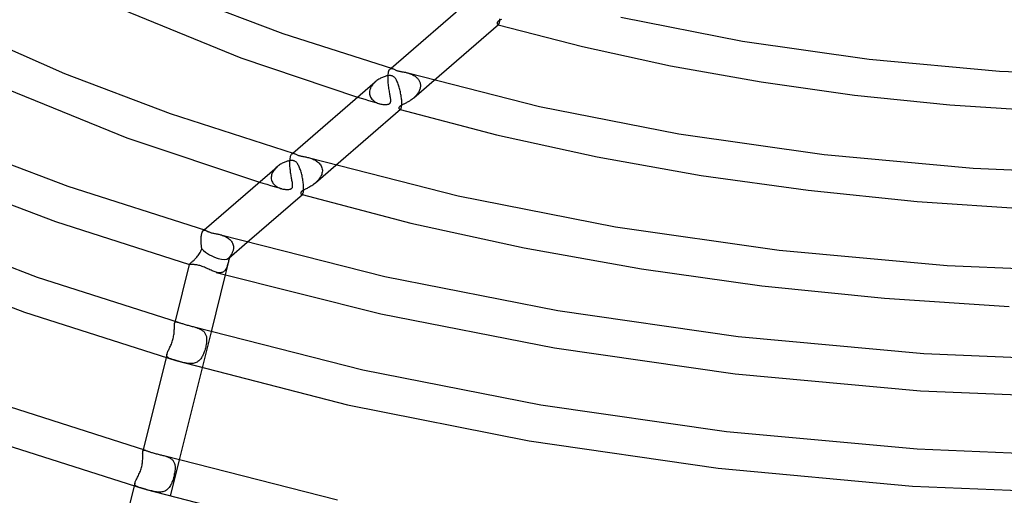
# Model space of a CAD drawing. Header units: millimetres. Extents: x -374 to 374, y -188 to 321.
# Tile 49 of 112: x -124 to -19, y 99 to 149. Entities that reach past the tile are written whole.
import ezdxf

# ---------------------------------------------------------------- set-up
doc = ezdxf.new("R2010")
doc.units = ezdxf.units.MM
doc.layers.add('HIDDEN', color=7, linetype='Continuous')
doc.layers.add('THICK', color=7, linetype='Continuous')

msp = doc.modelspace()

# ---------------------------------------------------------------- linework, layer by layer
at = {"layer": 'HIDDEN'}
for p, q in [((-73.05, 149.12), (-73.06, 149.09)), ((-73.06, 149.09), (-73.06, 149.06)), ((-73.06, 149.06), (-73.06, 149.03)), ((-73.06, 149.03), (-73.06, 149.01)), ((-73.06, 149.01), (-73.05, 148.98)), ((-73.03, 149.16), (-73.05, 149.12)), ((-73.05, 148.98), (-73.05, 148.96)), ((-73.05, 148.96), (-73.03, 148.94)), ((-73, 149.19), (-73.03, 149.16)), ((-73.03, 148.94), (-73.02, 148.92)), ((-73.02, 148.92), (-73.01, 148.91)), ((-73.01, 148.91), (-72.99, 148.9)), ((-72.97, 149.22), (-73, 149.19)), ((-72.99, 148.9), (-72.97, 148.89)), ((-72.93, 149.26), (-72.97, 149.22)), ((-72.97, 148.89), (-72.96, 148.89)), ((-72.97, 148.89), (-72.97, 148.89)), ((-72.97, 148.89), (-72.96, 148.89)), ((-72.96, 148.89), (-72.95, 148.89)), ((-72.96, 148.89), (-72.95, 148.89)), ((-72.95, 148.89), (-72.94, 148.89)), ((-72.95, 148.89), (-72.95, 148.88)), ((-72.95, 148.88), (-72.94, 148.88)), ((-72.94, 148.89), (-72.92, 148.89)), ((-72.94, 148.88), (-72.93, 148.88)), ((-72.88, 149.29), (-72.93, 149.26)), ((-72.92, 148.89), (-72.91, 148.9)), ((-72.91, 148.9), (-72.9, 148.91)), ((-72.82, 149.33), (-72.88, 149.29)), ((-72.76, 149.37), (-72.82, 149.33)), ((-72.68, 149.41), (-72.76, 149.37)), ((-72.59, 149.45), (-72.68, 149.41)), ((-84.73, 143.37), (-84.72, 143.38)), ((-84.73, 143.36), (-84.73, 143.37)), ((-84.73, 143.34), (-84.73, 143.36)), ((-84.73, 143.33), (-84.73, 143.34)), ((-84.73, 143.31), (-84.73, 143.33)), ((-84.73, 143.18), (-84.73, 143.31)), ((-84.72, 143.4), (-84.71, 143.56)), ((-84.72, 143.38), (-84.72, 143.4)), ((-84.71, 143.56), (-84.69, 143.71)), ((-84.69, 143.71), (-84.67, 143.84)), ((-84.67, 143.84), (-84.63, 143.94)), ((-84.63, 143.94), (-84.6, 144.03)), ((-84.6, 144.03), (-84.55, 144.1)), ((-84.55, 144.1), (-84.51, 144.15)), ((-84.51, 144.15), (-84.41, 144.23)), ((-84.51, 144.15), (-84.47, 144.17)), ((-84.47, 144.17), (-84.43, 144.19)), ((-84.43, 144.19), (-84.39, 144.2)), ((-84.39, 144.2), (-84.35, 144.2)), ((-84.35, 144.2), (-84.31, 144.2)), ((-84.31, 144.2), (-84.26, 144.19)), ((-82.63, 143.72), (-82.55, 143.69)), ((-82.55, 143.69), (-82.47, 143.67)), ((-82.47, 143.67), (-82.38, 143.64)), ((-82.38, 143.64), (-82.3, 143.6)), ((-82.3, 143.6), (-82.22, 143.57)), ((-82.22, 143.57), (-82.14, 143.53)), ((-82.14, 143.53), (-82.06, 143.49)), ((-82.06, 143.49), (-81.99, 143.45)), ((-81.99, 143.45), (-81.91, 143.4)), ((-81.91, 143.4), (-81.84, 143.36)), ((-81.84, 143.36), (-81.77, 143.31)), ((-81.77, 143.31), (-81.71, 143.25)), ((-86.5, 142.31), (-86.56, 142.21)), ((-86.44, 142.41), (-86.5, 142.31)), ((-86.36, 142.51), (-86.44, 142.41)), ((-86.28, 142.6), (-86.36, 142.51)), ((-86.19, 142.69), (-86.28, 142.6)), ((-86.1, 142.77), (-86.19, 142.69)), ((-84.73, 143.04), (-84.73, 143.18)), ((-84.72, 142.9), (-84.73, 143.04)), ((-84.71, 142.76), (-84.72, 142.9)), ((-84.7, 142.61), (-84.71, 142.76)), ((-84.69, 142.47), (-84.7, 142.61)), ((-84.67, 142.33), (-84.69, 142.47)), ((-84.65, 142.18), (-84.67, 142.33)), ((-81.98, 141.05), (-79.8, 142.93)), ((-81.71, 143.25), (-81.65, 143.2)), ((-81.65, 143.2), (-81.59, 143.14)), ((-81.59, 143.14), (-81.53, 143.08)), ((-81.53, 143.08), (-81.48, 143.01)), ((-81.48, 143.01), (-81.44, 142.94)), ((-81.44, 142.94), (-81.4, 142.87)), ((-81.4, 142.87), (-81.36, 142.8)), ((-81.36, 142.8), (-81.33, 142.72)), ((-81.33, 142.72), (-81.3, 142.64)), ((-81.3, 142.64), (-81.28, 142.56)), ((-81.28, 142.56), (-81.27, 142.48)), ((-81.27, 142.23), (-81.28, 142.14)), ((-81.27, 142.48), (-81.26, 142.4)), ((-81.26, 142.31), (-81.27, 142.23)), ((-81.26, 142.4), (-81.26, 142.39)), ((-81.26, 142.39), (-81.26, 142.37)), ((-81.26, 142.37), (-81.26, 142.36)), ((-81.26, 142.36), (-81.26, 142.34)), ((-81.26, 142.34), (-81.26, 142.33)), ((-81.26, 142.33), (-81.26, 142.31)), ((-86.72, 141.65), (-86.73, 141.64)), ((-86.73, 141.64), (-86.73, 141.62)), ((-86.73, 141.62), (-86.73, 141.61)), ((-86.73, 141.61), (-86.73, 141.6)), ((-86.73, 141.6), (-86.72, 141.58)), ((-86.71, 141.78), (-86.72, 141.67)), ((-86.72, 141.67), (-86.72, 141.65)), ((-86.72, 141.58), (-86.71, 141.46)), ((-86.69, 141.89), (-86.71, 141.78)), ((-86.71, 141.46), (-86.69, 141.34)), ((-86.66, 141.99), (-86.69, 141.89)), ((-86.69, 141.34), (-86.65, 141.22)), ((-86.62, 142.1), (-86.66, 141.99)), ((-86.65, 141.22), (-86.6, 141.12)), ((-86.56, 142.21), (-86.62, 142.1)), ((-84.63, 142.04), (-84.65, 142.18)), ((-84.61, 141.91), (-84.63, 142.04)), ((-84.59, 141.77), (-84.61, 141.91)), ((-84.57, 141.65), (-84.59, 141.77)), ((-84.55, 141.52), (-84.57, 141.65)), ((-84.53, 141.4), (-84.55, 141.52)), ((-84.51, 141.29), (-84.53, 141.4)), ((-84.49, 141.18), (-84.51, 141.29)), ((-84.47, 141.08), (-84.49, 141.18)), ((-81.83, 141.18), (-81.91, 141.11)), ((-81.77, 141.25), (-81.83, 141.18)), ((-81.7, 141.32), (-81.77, 141.25)), ((-81.64, 141.4), (-81.7, 141.32)), ((-81.58, 141.47), (-81.64, 141.4)), ((-81.53, 141.55), (-81.58, 141.47)), ((-81.48, 141.63), (-81.53, 141.55)), ((-81.43, 141.71), (-81.48, 141.63)), ((-81.39, 141.8), (-81.43, 141.71)), ((-81.35, 141.88), (-81.39, 141.8)), ((-81.32, 141.97), (-81.35, 141.88)), ((-81.3, 142.05), (-81.32, 141.97)), ((-81.28, 142.14), (-81.3, 142.05)), ((-88, 141.13), (-87.6, 141.01)), ((-87.6, 141.01), (-87.21, 140.89)), ((-87.21, 140.89), (-86.82, 140.77)), ((-86.82, 140.77), (-86.42, 140.65)), ((-86.6, 141.12), (-86.53, 141.01)), ((-86.53, 141.01), (-86.46, 140.92)), ((-86.46, 140.92), (-86.37, 140.83)), ((-86.42, 140.65), (-86.03, 140.54)), ((-86.37, 140.83), (-86.28, 140.75)), ((-86.28, 140.75), (-86.18, 140.67)), ((-86.18, 140.67), (-86.07, 140.6)), ((-86.07, 140.6), (-85.96, 140.54)), ((-86.03, 140.54), (-85.64, 140.42)), ((-85.96, 140.54), (-85.84, 140.49)), ((-85.84, 140.49), (-85.72, 140.45)), ((-85.72, 140.45), (-85.61, 140.41)), ((-85.61, 140.41), (-85.5, 140.39)), ((-85.5, 140.39), (-85.39, 140.36)), ((-85.39, 140.36), (-85.29, 140.35)), ((-85.29, 140.35), (-85.19, 140.34)), ((-85.19, 140.34), (-85.09, 140.33)), ((-85.09, 140.33), (-84.99, 140.33)), ((-84.99, 140.33), (-84.9, 140.34)), ((-84.9, 140.34), (-84.82, 140.34)), ((-84.82, 140.34), (-84.75, 140.36)), ((-84.75, 140.36), (-84.69, 140.37)), ((-84.69, 140.37), (-84.64, 140.39)), ((-84.64, 140.39), (-84.6, 140.41)), ((-84.6, 140.41), (-84.57, 140.43)), ((-84.57, 140.43), (-84.54, 140.46)), ((-84.54, 140.46), (-84.51, 140.48)), ((-84.51, 140.48), (-84.49, 140.51)), ((-84.49, 140.51), (-84.47, 140.54)), ((-84.46, 140.98), (-84.47, 141.08)), ((-84.47, 140.54), (-84.46, 140.58)), ((-84.44, 140.9), (-84.46, 140.98)), ((-84.46, 140.58), (-84.45, 140.62)), ((-84.45, 140.62), (-84.44, 140.67)), ((-84.44, 140.81), (-84.44, 140.9)), ((-84.43, 140.74), (-84.44, 140.81)), ((-84.44, 140.67), (-84.43, 140.74)), ((-83.46, 140.14), (-83.49, 140.11)), ((-83.42, 140.17), (-83.46, 140.14)), ((-83.38, 140.2), (-83.42, 140.17)), ((-83.32, 140.23), (-83.38, 140.2)), ((-83.27, 140.26), (-83.32, 140.23)), ((-83.21, 140.3), (-83.27, 140.26)), ((-83.15, 140.33), (-83.21, 140.3)), ((-83.09, 140.36), (-83.15, 140.33)), ((-83.03, 140.39), (-83.09, 140.36)), ((-82.96, 140.42), (-83.03, 140.39)), ((-82.89, 140.46), (-82.96, 140.42)), ((-82.82, 140.49), (-82.89, 140.46)), ((-82.75, 140.53), (-82.82, 140.49)), ((-82.67, 140.57), (-82.75, 140.53)), ((-82.59, 140.62), (-82.67, 140.57)), ((-82.52, 140.66), (-82.59, 140.62)), ((-82.44, 140.71), (-82.52, 140.66)), ((-82.36, 140.76), (-82.44, 140.71)), ((-82.28, 140.81), (-82.36, 140.76)), ((-82.2, 140.87), (-82.28, 140.81)), ((-82.13, 140.93), (-82.2, 140.87)), ((-82.05, 140.99), (-82.13, 140.93)), ((-81.98, 141.05), (-82.05, 140.99)), ((-81.91, 141.11), (-81.98, 141.05)), ((-83.54, 140.04), (-83.56, 140)), ((-83.56, 140), (-83.56, 139.96)), ((-83.56, 139.96), (-83.56, 139.92)), ((-83.56, 139.92), (-83.55, 139.89)), ((-83.55, 139.89), (-83.54, 139.85)), ((-83.52, 140.08), (-83.54, 140.04)), ((-83.54, 139.85), (-83.52, 139.83)), ((-83.49, 140.11), (-83.52, 140.08)), ((-83.52, 139.83), (-83.5, 139.81)), ((-83.5, 139.81), (-83.47, 139.8)), ((-83.47, 139.8), (-83.46, 139.79)), ((-83.47, 139.8), (-83.47, 139.8)), ((-83.47, 139.8), (-83.46, 139.79)), ((-83.46, 139.79), (-83.45, 139.79)), ((-83.46, 139.79), (-83.45, 139.79)), ((-83.45, 139.79), (-83.44, 139.8)), ((-83.45, 139.79), (-83.45, 139.79)), ((-83.45, 139.79), (-83.44, 139.79)), ((-83.44, 139.8), (-83.42, 139.8)), ((-83.44, 139.79), (-83.43, 139.79)), ((-83.42, 139.8), (-83.41, 139.81)), ((-83.41, 139.81), (-83.4, 139.82)), ((-95.15, 134.79), (-95.12, 134.88)), ((-95.12, 134.88), (-95.09, 134.95)), ((-95.09, 134.95), (-95.05, 135.01)), ((-95.05, 135.01), (-95.01, 135.05)), ((-95.01, 135.05), (-94.91, 135.14)), ((-95.01, 135.05), (-94.97, 135.08)), ((-94.97, 135.08), (-94.93, 135.1)), ((-94.93, 135.1), (-94.89, 135.11)), ((-94.89, 135.11), (-94.85, 135.11)), ((-94.85, 135.11), (-94.81, 135.1)), ((-94.81, 135.1), (-94.76, 135.09)), ((-95.23, 134.29), (-95.22, 134.3)), ((-95.23, 134.28), (-95.23, 134.29)), ((-95.23, 134.26), (-95.23, 134.28)), ((-95.23, 134.25), (-95.23, 134.26)), ((-95.23, 134.23), (-95.23, 134.25)), ((-95.23, 134.22), (-95.23, 134.23)), ((-95.23, 134.09), (-95.23, 134.22)), ((-95.23, 133.96), (-95.23, 134.09)), ((-95.22, 133.83), (-95.23, 133.96)), ((-95.22, 134.3), (-95.21, 134.45)), ((-95.22, 133.7), (-95.22, 133.83)), ((-95.21, 134.45), (-95.2, 134.57)), ((-95.2, 134.57), (-95.18, 134.69)), ((-95.18, 134.69), (-95.15, 134.79)), ((-93.13, 134.62), (-93.02, 134.59)), ((-93.02, 134.59), (-92.91, 134.55)), ((-92.91, 134.55), (-92.8, 134.51)), ((-92.8, 134.51), (-92.69, 134.46)), ((-92.69, 134.46), (-92.58, 134.41)), ((-92.58, 134.41), (-92.47, 134.35)), ((-92.48, 131.95), (-90.31, 133.83)), ((-92.47, 134.35), (-92.37, 134.28)), ((-92.37, 134.28), (-92.27, 134.21)), ((-92.27, 134.21), (-92.18, 134.13)), ((-92.18, 134.13), (-92.1, 134.05)), ((-92.1, 134.05), (-92.02, 133.96)), ((-92.02, 133.96), (-91.95, 133.87)), ((-91.95, 133.87), (-91.89, 133.76)), ((-97.19, 132.8), (-97.21, 132.68)), ((-97.16, 132.91), (-97.19, 132.8)), ((-97.11, 133.01), (-97.16, 132.91)), ((-97.06, 133.12), (-97.11, 133.01)), ((-97, 133.22), (-97.06, 133.12)), ((-96.93, 133.32), (-97, 133.22)), ((-96.86, 133.42), (-96.93, 133.32)), ((-96.78, 133.51), (-96.86, 133.42)), ((-96.69, 133.59), (-96.78, 133.51)), ((-96.6, 133.68), (-96.69, 133.59)), ((-95.21, 133.56), (-95.22, 133.7)), ((-95.19, 133.43), (-95.21, 133.56)), ((-95.18, 133.3), (-95.19, 133.43)), ((-95.16, 133.16), (-95.18, 133.3)), ((-95.15, 133.03), (-95.16, 133.16)), ((-95.13, 132.91), (-95.15, 133.03)), ((-95.11, 132.78), (-95.13, 132.91)), ((-95.09, 132.66), (-95.11, 132.78)), ((-91.89, 133.76), (-91.84, 133.66)), ((-91.83, 132.85), (-91.88, 132.72)), ((-91.84, 133.66), (-91.8, 133.54)), ((-91.8, 132.97), (-91.83, 132.85)), ((-91.8, 133.54), (-91.78, 133.43)), ((-91.77, 133.09), (-91.8, 132.97)), ((-91.78, 133.43), (-91.76, 133.31)), ((-91.76, 133.22), (-91.77, 133.09)), ((-91.76, 133.31), (-91.76, 133.29)), ((-91.76, 133.29), (-91.76, 133.28)), ((-91.76, 133.28), (-91.76, 133.26)), ((-91.76, 133.26), (-91.76, 133.25)), ((-91.76, 133.25), (-91.76, 133.23)), ((-91.76, 133.23), (-91.76, 133.22)), ((-98.5, 132.03), (-98.11, 131.91)), ((-98.11, 131.91), (-97.71, 131.8)), ((-97.71, 131.8), (-97.32, 131.68)), ((-97.22, 132.57), (-97.23, 132.56)), ((-97.23, 132.56), (-97.23, 132.54)), ((-97.23, 132.54), (-97.23, 132.53)), ((-97.23, 132.53), (-97.23, 132.52)), ((-97.23, 132.52), (-97.23, 132.5)), ((-97.23, 132.5), (-97.23, 132.49)), ((-97.23, 132.49), (-97.22, 132.37)), ((-97.21, 132.68), (-97.22, 132.57)), ((-97.22, 132.37), (-97.19, 132.25)), ((-97.19, 132.25), (-97.15, 132.14)), ((-97.15, 132.14), (-97.1, 132.03)), ((-97.1, 132.03), (-97.04, 131.93)), ((-97.04, 131.93), (-96.97, 131.83)), ((-96.97, 131.83), (-96.88, 131.74)), ((-96.88, 131.74), (-96.79, 131.66)), ((-95.07, 132.54), (-95.09, 132.66)), ((-95.05, 132.42), (-95.07, 132.54)), ((-95.03, 132.31), (-95.05, 132.42)), ((-95.01, 132.2), (-95.03, 132.31)), ((-94.99, 132.1), (-95.01, 132.2)), ((-94.97, 132), (-94.99, 132.1)), ((-94.96, 131.91), (-94.97, 132)), ((-94.95, 131.82), (-94.96, 131.91)), ((-94.94, 131.75), (-94.95, 131.82)), ((-94.94, 131.68), (-94.94, 131.75)), ((-92.79, 131.71), (-92.9, 131.64)), ((-92.69, 131.79), (-92.79, 131.71)), ((-92.58, 131.87), (-92.69, 131.79)), ((-92.48, 131.95), (-92.58, 131.87)), ((-92.37, 132.05), (-92.48, 131.95)), ((-92.27, 132.15), (-92.37, 132.05)), ((-92.18, 132.26), (-92.27, 132.15)), ((-92.09, 132.37), (-92.18, 132.26)), ((-92.01, 132.48), (-92.09, 132.37)), ((-91.94, 132.6), (-92.01, 132.48)), ((-91.88, 132.72), (-91.94, 132.6)), ((-97.32, 131.68), (-96.93, 131.56)), ((-96.93, 131.56), (-96.53, 131.44)), ((-96.79, 131.66), (-96.69, 131.58)), ((-96.69, 131.58), (-96.58, 131.52)), ((-96.58, 131.52), (-96.47, 131.45)), ((-96.53, 131.44), (-96.14, 131.33)), ((-96.47, 131.45), (-96.35, 131.4)), ((-96.35, 131.4), (-96.23, 131.36)), ((-96.23, 131.36), (-96.11, 131.32)), ((-96.11, 131.32), (-96, 131.29)), ((-96, 131.29), (-95.9, 131.27)), ((-95.9, 131.27), (-95.79, 131.26)), ((-95.79, 131.26), (-95.69, 131.24)), ((-95.69, 131.24), (-95.59, 131.24)), ((-95.59, 131.24), (-95.5, 131.24)), ((-95.5, 131.24), (-95.41, 131.24)), ((-95.41, 131.24), (-95.33, 131.25)), ((-95.33, 131.25), (-95.25, 131.26)), ((-95.25, 131.26), (-95.18, 131.28)), ((-95.18, 131.28), (-95.13, 131.31)), ((-95.13, 131.31), (-95.08, 131.33)), ((-95.08, 131.33), (-95.04, 131.36)), ((-95.04, 131.36), (-95.01, 131.39)), ((-95.01, 131.39), (-94.98, 131.43)), ((-94.98, 131.43), (-94.96, 131.47)), ((-94.96, 131.47), (-94.95, 131.51)), ((-94.95, 131.51), (-94.94, 131.56)), ((-94.94, 131.61), (-94.94, 131.68)), ((-94.94, 131.56), (-94.94, 131.61)), ((-94.05, 130.92), (-94.06, 130.89)), ((-94.06, 130.89), (-94.06, 130.86)), ((-94.06, 130.86), (-94.06, 130.83)), ((-94.06, 130.83), (-94.06, 130.8)), ((-94.06, 130.8), (-94.05, 130.77)), ((-94.04, 130.95), (-94.05, 130.92)), ((-94.05, 130.77), (-94.03, 130.75)), ((-94.02, 130.98), (-94.04, 130.95)), ((-94.03, 130.75), (-94.01, 130.73)), ((-94, 131.01), (-94.02, 130.98)), ((-94.01, 130.73), (-93.99, 130.71)), ((-93.97, 131.03), (-94, 131.01)), ((-93.99, 130.71), (-93.97, 130.7)), ((-93.94, 131.06), (-93.97, 131.03)), ((-93.97, 130.7), (-93.96, 130.7)), ((-93.97, 130.7), (-93.97, 130.7)), ((-93.97, 130.7), (-93.96, 130.7)), ((-93.96, 130.7), (-93.95, 130.7)), ((-93.96, 130.7), (-93.95, 130.7)), ((-93.95, 130.7), (-93.94, 130.7)), ((-93.95, 130.7), (-93.95, 130.7)), ((-93.95, 130.7), (-93.94, 130.69)), ((-93.91, 131.09), (-93.94, 131.06)), ((-93.94, 130.7), (-93.92, 130.71)), ((-93.94, 130.69), (-93.93, 130.69)), ((-93.92, 130.71), (-93.91, 130.71)), ((-93.86, 131.12), (-93.91, 131.09)), ((-93.91, 130.71), (-93.9, 130.72)), ((-93.81, 131.15), (-93.86, 131.12)), ((-93.74, 131.19), (-93.81, 131.15)), ((-93.67, 131.22), (-93.74, 131.19)), ((-93.59, 131.27), (-93.67, 131.22)), ((-93.5, 131.31), (-93.59, 131.27)), ((-93.4, 131.36), (-93.5, 131.31)), ((-93.31, 131.41), (-93.4, 131.36)), ((-93.21, 131.46), (-93.31, 131.41)), ((-93.11, 131.52), (-93.21, 131.46)), ((-93, 131.58), (-93.11, 131.52)), ((-92.9, 131.64), (-93, 131.58)), ((-104.69, 126.41), (-104.67, 126.5)), ((-104.67, 126.5), (-104.65, 126.58)), ((-104.65, 126.58), (-104.62, 126.65)), ((-104.62, 126.65), (-104.6, 126.71)), ((-104.6, 126.71), (-104.56, 126.76)), ((-104.56, 126.76), (-104.53, 126.8)), ((-104.53, 126.8), (-104.5, 126.84)), ((-104.51, 126.82), (-104.41, 126.91)), ((-104.5, 126.84), (-104.46, 126.86)), ((-104.46, 126.86), (-104.42, 126.87)), ((-104.42, 126.87), (-104.39, 126.88)), ((-104.39, 126.88), (-104.35, 126.88)), ((-104.35, 126.88), (-104.3, 126.88)), ((-104.3, 126.88), (-104.26, 126.87)), ((-104.73, 126.08), (-104.72, 126.2)), ((-104.73, 126.06), (-104.73, 126.08)), ((-104.73, 126.05), (-104.73, 126.06)), ((-104.73, 126.03), (-104.73, 126.05)), ((-104.73, 126.02), (-104.73, 126.03)), ((-104.73, 126), (-104.73, 126.02)), ((-104.73, 125.99), (-104.73, 126)), ((-104.73, 125.92), (-104.73, 125.99)), ((-104.73, 125.84), (-104.73, 125.92)), ((-104.73, 125.76), (-104.73, 125.84)), ((-104.73, 125.69), (-104.73, 125.76)), ((-104.72, 125.6), (-104.73, 125.69)), ((-104.72, 126.2), (-104.7, 126.31)), ((-104.72, 125.52), (-104.72, 125.6)), ((-104.71, 125.44), (-104.72, 125.52)), ((-104.71, 125.36), (-104.71, 125.44)), ((-104.7, 126.31), (-104.69, 126.41)), ((-102.64, 126.4), (-102.54, 126.37)), ((-102.54, 126.37), (-102.43, 126.33)), ((-102.43, 126.33), (-102.33, 126.29)), ((-102.33, 126.29), (-102.23, 126.25)), ((-102.23, 126.25), (-102.12, 126.2)), ((-102.12, 126.2), (-102.03, 126.15)), ((-102.03, 126.15), (-101.93, 126.09)), ((-101.93, 126.09), (-101.84, 126.03)), ((-101.84, 126.03), (-101.75, 125.97)), ((-101.78, 123.9), (-99.81, 125.6)), ((-101.75, 125.97), (-101.67, 125.9)), ((-101.67, 125.9), (-101.6, 125.83)), ((-101.6, 125.83), (-101.53, 125.75)), ((-101.53, 125.75), (-101.47, 125.66)), ((-101.47, 125.66), (-101.41, 125.57)), ((-101.41, 125.57), (-101.36, 125.48)), ((-101.36, 125.48), (-101.33, 125.39)), ((-101.33, 125.39), (-101.3, 125.29)), ((-104.96, 124.29), (-104.89, 124.39)), ((-104.89, 124.39), (-104.82, 124.5)), ((-104.82, 124.5), (-104.76, 124.62)), ((-104.76, 124.62), (-104.71, 124.74)), ((-104.7, 125.28), (-104.71, 125.36)), ((-104.71, 124.74), (-104.66, 124.87)), ((-104.69, 125.2), (-104.7, 125.28)), ((-104.69, 125.11), (-104.69, 125.2)), ((-104.68, 125.03), (-104.69, 125.11)), ((-104.67, 124.95), (-104.68, 125.03)), ((-104.66, 124.87), (-104.67, 124.95)), ((-101.46, 124.34), (-101.5, 124.27)), ((-101.42, 124.41), (-101.46, 124.34)), ((-101.39, 124.48), (-101.42, 124.41)), ((-101.36, 124.55), (-101.39, 124.48)), ((-101.33, 124.62), (-101.36, 124.55)), ((-101.31, 124.7), (-101.33, 124.62)), ((-101.29, 124.77), (-101.31, 124.7)), ((-101.3, 125.29), (-101.28, 125.18)), ((-101.28, 124.84), (-101.29, 124.77)), ((-101.28, 125.18), (-101.27, 125.08)), ((-101.27, 124.92), (-101.28, 124.84)), ((-101.27, 125.08), (-101.26, 125.06)), ((-101.26, 124.99), (-101.27, 124.92)), ((-101.26, 125.06), (-101.26, 125.05)), ((-101.26, 125.05), (-101.26, 125.03)), ((-101.26, 125.03), (-101.26, 125.02)), ((-101.26, 125.02), (-101.26, 125)), ((-101.26, 125), (-101.26, 124.99)), ((-105.99, 123.24), (-105.97, 123.26)), ((-105.97, 123.26), (-105.95, 123.29)), ((-105.95, 123.29), (-105.91, 123.32)), ((-105.91, 123.32), (-105.87, 123.36)), ((-105.87, 123.36), (-105.82, 123.4)), ((-105.82, 123.4), (-105.77, 123.45)), ((-105.77, 123.45), (-105.7, 123.5)), ((-105.7, 123.5), (-105.64, 123.56)), ((-105.64, 123.56), (-105.57, 123.62)), ((-105.57, 123.62), (-105.49, 123.69)), ((-105.49, 123.69), (-105.42, 123.76)), ((-105.42, 123.76), (-105.34, 123.84)), ((-105.34, 123.84), (-105.26, 123.92)), ((-105.26, 123.92), (-105.18, 124.01)), ((-105.18, 124.01), (-105.11, 124.1)), ((-105.11, 124.1), (-105.03, 124.19)), ((-105.03, 124.19), (-104.96, 124.29)), ((-101.83, 123.4), (-102.16, 122.1)), ((-101.86, 123.28), (-101.89, 123.17)), ((-101.83, 123.4), (-101.86, 123.28)), ((-101.81, 123.5), (-101.83, 123.4)), ((-101.79, 123.6), (-101.81, 123.5)), ((-101.76, 123.7), (-101.79, 123.6)), ((-101.74, 123.8), (-101.76, 123.7)), ((-101.71, 123.91), (-101.74, 123.8)), ((-101.69, 124.01), (-101.71, 123.91)), ((-101.64, 124.08), (-101.69, 124.01)), ((-101.59, 124.14), (-101.64, 124.08)), ((-101.54, 124.21), (-101.59, 124.14)), ((-101.5, 124.27), (-101.54, 124.21)), ((-106, 123.22), (-105.99, 123.24)), ((-106, 123.21), (-106, 123.22)), ((-106, 123.22), (-106, 123.22)), ((-105.99, 123.21), (-106, 123.21)), ((-106, 123.21), (-106, 123.21)), ((-105.99, 123.2), (-105.99, 123.21)), ((-105.98, 123.2), (-105.99, 123.2)), ((-103.01, 122.35), (-103.12, 122.38)), ((-102.91, 122.33), (-103.01, 122.35)), ((-102.81, 122.32), (-102.91, 122.33)), ((-102.72, 122.31), (-102.81, 122.32)), ((-102.63, 122.32), (-102.72, 122.31)), ((-102.54, 122.34), (-102.63, 122.32)), ((-102.46, 122.36), (-102.54, 122.34)), ((-102.39, 122.39), (-102.46, 122.36)), ((-102.32, 122.44), (-102.39, 122.39)), ((-102.25, 122.49), (-102.32, 122.44)), ((-102.19, 122.55), (-102.25, 122.49)), ((-102.14, 122.62), (-102.19, 122.55)), ((-102.09, 122.7), (-102.14, 122.62)), ((-102.04, 122.78), (-102.09, 122.7)), ((-102, 122.87), (-102.04, 122.78)), ((-101.96, 122.97), (-102, 122.87)), ((-101.93, 123.07), (-101.96, 122.97)), ((-101.89, 123.17), (-101.93, 123.07)), ((-107.52, 117.13), (-107.57, 116.93)), ((-107.56, 116.93), (-107.55, 116.96)), ((-107.55, 116.96), (-107.54, 117)), ((-107.54, 117), (-107.52, 117.02)), ((-107.52, 117.02), (-107.5, 117.04)), ((-107.5, 117.04), (-107.47, 117.06)), ((-107.47, 117.06), (-107.44, 117.06)), ((-107.44, 117.06), (-107.41, 117.07)), ((-107.41, 117.07), (-107.37, 117.07)), ((-107.37, 117.07), (-107.33, 117.06)), ((-107.33, 117.06), (-107.28, 117.05)), ((-107.28, 117.05), (-107.23, 117.04)), ((-107.23, 117.04), (-107.18, 117.03)), ((-107.63, 115.79), (-107.62, 115.9)), ((-107.62, 115.9), (-107.61, 116.01)), ((-107.61, 116.01), (-107.6, 116.12)), ((-107.6, 116.23), (-107.59, 116.32)), ((-107.6, 116.12), (-107.6, 116.23)), ((-107.59, 116.77), (-107.58, 116.83)), ((-107.59, 116.71), (-107.59, 116.77)), ((-107.59, 116.64), (-107.59, 116.71)), ((-107.59, 116.56), (-107.59, 116.64)), ((-107.59, 116.48), (-107.59, 116.56)), ((-107.59, 116.4), (-107.59, 116.48)), ((-107.59, 116.32), (-107.59, 116.4)), ((-107.58, 116.83), (-107.57, 116.88)), ((-107.57, 116.88), (-107.56, 116.93)), ((-105.47, 116.53), (-105.37, 116.51)), ((-105.37, 116.51), (-105.28, 116.48)), ((-105.28, 116.48), (-105.19, 116.45)), ((-105.19, 116.45), (-105.09, 116.41)), ((-105.09, 116.41), (-105, 116.38)), ((-105, 116.38), (-104.92, 116.34)), ((-104.92, 116.34), (-104.83, 116.3)), ((-104.83, 116.3), (-104.75, 116.26)), ((-104.75, 116.26), (-104.68, 116.21)), ((-104.68, 116.21), (-104.61, 116.16)), ((-103.67, 116.02), (-104.63, 112.14)), ((-104.61, 116.16), (-104.54, 116.11)), ((-104.54, 116.11), (-104.48, 116.06)), ((-104.48, 116.06), (-104.42, 116)), ((-104.42, 116), (-104.37, 115.94)), ((-104.37, 115.94), (-104.32, 115.87)), ((-107.87, 114.82), (-107.83, 114.93)), ((-107.83, 114.93), (-107.79, 115.06)), ((-107.79, 115.06), (-107.75, 115.18)), ((-107.75, 115.18), (-107.72, 115.3)), ((-107.72, 115.3), (-107.69, 115.43)), ((-107.69, 115.43), (-107.67, 115.55)), ((-107.67, 115.55), (-107.65, 115.67)), ((-107.65, 115.67), (-107.63, 115.79)), ((-104.32, 115.87), (-104.28, 115.8)), ((-104.28, 115.8), (-104.25, 115.73)), ((-104.25, 115.73), (-104.22, 115.65)), ((-104.22, 115.65), (-104.19, 115.57)), ((-104.19, 115.57), (-104.17, 115.49)), ((-104.17, 115.49), (-104.16, 115.41)), ((-104.16, 114.88), (-104.17, 114.76)), ((-104.16, 115.41), (-104.15, 115.32)), ((-104.15, 115), (-104.16, 114.88)), ((-104.15, 115.32), (-104.14, 115.23)), ((-104.14, 115.12), (-104.15, 115)), ((-104.14, 115.23), (-104.14, 115.12)), ((-108.34, 113.75), (-108.31, 113.83)), ((-108.31, 113.83), (-108.28, 113.9)), ((-108.28, 113.9), (-108.24, 113.99)), ((-108.24, 113.99), (-108.2, 114.08)), ((-108.2, 114.08), (-108.15, 114.17)), ((-108.15, 114.17), (-108.11, 114.27)), ((-108.11, 114.27), (-108.06, 114.37)), ((-108.06, 114.37), (-108.01, 114.47)), ((-108.01, 114.47), (-107.96, 114.58)), ((-107.96, 114.58), (-107.91, 114.7)), ((-107.91, 114.7), (-107.87, 114.82)), ((-104.39, 113.88), (-104.43, 113.75)), ((-104.34, 114), (-104.39, 113.88)), ((-104.31, 114.13), (-104.34, 114)), ((-104.27, 114.25), (-104.31, 114.13)), ((-104.24, 114.38), (-104.27, 114.25)), ((-104.21, 114.51), (-104.24, 114.38)), ((-104.19, 114.64), (-104.21, 114.51)), ((-104.17, 114.76), (-104.19, 114.64)), ((-108.39, 113.62), (-108.48, 113.24)), ((-108.4, 113.56), (-108.39, 113.62)), ((-108.4, 113.5), (-108.4, 113.56)), ((-108.4, 113.45), (-108.4, 113.5)), ((-108.39, 113.4), (-108.4, 113.45)), ((-108.39, 113.62), (-108.37, 113.68)), ((-108.37, 113.36), (-108.39, 113.4)), ((-108.37, 113.68), (-108.34, 113.75)), ((-108.35, 113.32), (-108.37, 113.36)), ((-108.31, 113.28), (-108.35, 113.32)), ((-108.27, 113.25), (-108.31, 113.28)), ((-108.23, 113.22), (-108.27, 113.25)), ((-108.17, 113.19), (-108.23, 113.22)), ((-108.11, 113.16), (-108.17, 113.19)), ((-108.04, 113.13), (-108.11, 113.16)), ((-107.96, 113.1), (-108.04, 113.13)), ((-107.88, 113.07), (-107.96, 113.1)), ((-107.8, 113.05), (-107.88, 113.07)), ((-107.7, 113.02), (-107.8, 113.05)), ((-107.6, 112.99), (-107.7, 113.02)), ((-107.5, 112.96), (-107.6, 112.99)), ((-107.39, 112.93), (-107.5, 112.96)), ((-107.28, 112.89), (-107.39, 112.93)), ((-107.16, 112.86), (-107.28, 112.89)), ((-107.04, 112.83), (-107.16, 112.86)), ((-106.92, 112.79), (-107.04, 112.83)), ((-106.8, 112.76), (-106.92, 112.79)), ((-106.67, 112.73), (-106.8, 112.76)), ((-106.55, 112.7), (-106.67, 112.73)), ((-105.16, 112.77), (-105.26, 112.72)), ((-105.07, 112.82), (-105.16, 112.77)), ((-104.99, 112.89), (-105.07, 112.82)), ((-104.91, 112.96), (-104.99, 112.89)), ((-104.83, 113.04), (-104.91, 112.96)), ((-104.76, 113.12), (-104.83, 113.04)), ((-104.7, 113.21), (-104.76, 113.12)), ((-104.64, 113.31), (-104.7, 113.21)), ((-104.58, 113.41), (-104.64, 113.31)), ((-104.53, 113.52), (-104.58, 113.41)), ((-104.48, 113.64), (-104.53, 113.52)), ((-104.43, 113.75), (-104.48, 113.64)), ((-106.42, 112.68), (-106.55, 112.7)), ((-106.3, 112.65), (-106.42, 112.68)), ((-106.17, 112.63), (-106.3, 112.65)), ((-106.05, 112.62), (-106.17, 112.63)), ((-105.93, 112.61), (-106.05, 112.62)), ((-105.81, 112.61), (-105.93, 112.61)), ((-105.69, 112.62), (-105.81, 112.61)), ((-105.58, 112.63), (-105.69, 112.62)), ((-105.47, 112.65), (-105.58, 112.63)), ((-105.36, 112.68), (-105.47, 112.65)), ((-105.26, 112.72), (-105.36, 112.68)), ((-110.93, 103.39), (-110.97, 103.23)), ((-110.97, 103.23), (-110.96, 103.27)), ((-110.96, 103.27), (-110.94, 103.3)), ((-110.94, 103.3), (-110.92, 103.32)), ((-110.92, 103.32), (-110.89, 103.34)), ((-110.89, 103.34), (-110.86, 103.34)), ((-110.86, 103.34), (-110.83, 103.35)), ((-110.83, 103.35), (-110.78, 103.34)), ((-110.78, 103.34), (-110.74, 103.33)), ((-110.74, 103.33), (-110.68, 103.32)), ((-111, 102.12), (-110.99, 102.24)), ((-110.99, 103.03), (-110.98, 103.09)), ((-110.98, 102.97), (-110.99, 103.03)), ((-110.99, 102.24), (-110.98, 102.36)), ((-110.98, 103.19), (-110.97, 103.23)), ((-110.98, 103.15), (-110.98, 103.19)), ((-110.98, 103.09), (-110.98, 103.15)), ((-110.98, 102.9), (-110.98, 102.97)), ((-110.98, 102.82), (-110.98, 102.9)), ((-110.98, 102.74), (-110.98, 102.82)), ((-110.98, 102.66), (-110.98, 102.74)), ((-110.98, 102.57), (-110.98, 102.66)), ((-110.98, 102.48), (-110.98, 102.57)), ((-110.98, 102.36), (-110.98, 102.48)), ((-108.71, 102.75), (-108.62, 102.72)), ((-108.62, 102.72), (-108.52, 102.69)), ((-108.52, 102.69), (-108.43, 102.66)), ((-108.43, 102.66), (-108.34, 102.62)), ((-108.34, 102.62), (-108.25, 102.59)), ((-108.25, 102.59), (-108.17, 102.55)), ((-108.17, 102.55), (-108.09, 102.51)), ((-108.09, 102.51), (-108.02, 102.46)), ((-107.08, 102.29), (-108.05, 98.4)), ((-108.02, 102.46), (-107.95, 102.41)), ((-107.95, 102.41), (-107.88, 102.36)), ((-107.88, 102.36), (-107.82, 102.31)), ((-107.82, 102.31), (-107.77, 102.25)), ((-107.77, 102.25), (-107.72, 102.19)), ((-111.23, 101.09), (-111.19, 101.22)), ((-111.19, 101.22), (-111.15, 101.34)), ((-111.15, 101.34), (-111.11, 101.47)), ((-111.11, 101.47), (-111.08, 101.6)), ((-111.08, 101.6), (-111.05, 101.73)), ((-111.05, 101.73), (-111.03, 101.86)), ((-111.03, 101.86), (-111.01, 101.99)), ((-111.01, 101.99), (-111, 102.12)), ((-107.72, 102.19), (-107.67, 102.12)), ((-107.67, 102.12), (-107.64, 102.05)), ((-107.64, 102.05), (-107.6, 101.98)), ((-107.6, 101.98), (-107.58, 101.9)), ((-107.58, 101.9), (-107.55, 101.82)), ((-107.55, 101.82), (-107.54, 101.74)), ((-107.54, 101.74), (-107.52, 101.66)), ((-107.52, 101.25), (-107.53, 101.13)), ((-107.52, 101.66), (-107.52, 101.57)), ((-107.52, 101.57), (-107.51, 101.48)), ((-107.51, 101.48), (-107.52, 101.37)), ((-107.52, 101.37), (-107.52, 101.25)), ((-111.74, 100.02), (-111.71, 100.09)), ((-111.71, 100.09), (-111.67, 100.17)), ((-111.67, 100.17), (-111.62, 100.26)), ((-111.62, 100.26), (-111.58, 100.35)), ((-111.58, 100.35), (-111.53, 100.44)), ((-111.53, 100.44), (-111.48, 100.54)), ((-111.48, 100.54), (-111.43, 100.64)), ((-111.43, 100.64), (-111.38, 100.75)), ((-111.38, 100.75), (-111.33, 100.86)), ((-111.33, 100.86), (-111.28, 100.97)), ((-111.28, 100.97), (-111.23, 101.09)), ((-107.77, 100.1), (-107.82, 99.98)), ((-107.73, 100.23), (-107.77, 100.1)), ((-107.69, 100.36), (-107.73, 100.23)), ((-107.66, 100.49), (-107.69, 100.36)), ((-107.63, 100.62), (-107.66, 100.49)), ((-107.6, 100.75), (-107.63, 100.62)), ((-107.57, 100.87), (-107.6, 100.75)), ((-107.55, 101), (-107.57, 100.87)), ((-107.53, 101.13), (-107.55, 101)), ((-111.82, 99.82), (-111.9, 99.5)), ((-111.83, 99.76), (-111.82, 99.82)), ((-111.83, 99.71), (-111.83, 99.76)), ((-111.83, 99.67), (-111.83, 99.71)), ((-111.81, 99.62), (-111.83, 99.67)), ((-111.82, 99.82), (-111.8, 99.88)), ((-111.79, 99.58), (-111.81, 99.62)), ((-111.8, 99.88), (-111.78, 99.95)), ((-111.76, 99.55), (-111.79, 99.58)), ((-111.78, 99.95), (-111.74, 100.02)), ((-111.73, 99.52), (-111.76, 99.55)), ((-111.68, 99.48), (-111.73, 99.52)), ((-111.63, 99.46), (-111.68, 99.48)), ((-111.57, 99.43), (-111.63, 99.46)), ((-111.51, 99.4), (-111.57, 99.43)), ((-111.44, 99.38), (-111.51, 99.4)), ((-111.36, 99.35), (-111.44, 99.38)), ((-111.27, 99.32), (-111.36, 99.35)), ((-111.18, 99.3), (-111.27, 99.32)), ((-111.08, 99.27), (-111.18, 99.3)), ((-110.98, 99.24), (-111.08, 99.27)), ((-110.5, 99.1), (-110.62, 99.13)), ((-110.38, 99.07), (-110.5, 99.1)), ((-110.26, 99.03), (-110.38, 99.07)), ((-110.14, 99), (-110.26, 99.03)), ((-108.44, 99.05), (-108.53, 99)), ((-108.36, 99.12), (-108.44, 99.05)), ((-108.28, 99.19), (-108.36, 99.12)), ((-108.21, 99.27), (-108.28, 99.19)), ((-108.14, 99.35), (-108.21, 99.27)), ((-108.08, 99.45), (-108.14, 99.35)), ((-108.02, 99.54), (-108.08, 99.45)), ((-107.96, 99.65), (-108.02, 99.54)), ((-107.91, 99.75), (-107.96, 99.65)), ((-107.86, 99.87), (-107.91, 99.75)), ((-107.82, 99.98), (-107.86, 99.87)), ((-110.02, 98.97), (-110.14, 99)), ((-109.89, 98.94), (-110.02, 98.97)), ((-109.77, 98.91), (-109.89, 98.94)), ((-109.64, 98.89), (-109.77, 98.91)), ((-109.52, 98.87), (-109.64, 98.89)), ((-109.4, 98.85), (-109.52, 98.87)), ((-109.28, 98.84), (-109.4, 98.85)), ((-109.16, 98.84), (-109.28, 98.84)), ((-109.04, 98.85), (-109.16, 98.84)), ((-108.93, 98.86), (-109.04, 98.85)), ((-108.83, 98.88), (-108.93, 98.86)), ((-108.72, 98.91), (-108.83, 98.88)), ((-108.62, 98.95), (-108.72, 98.91)), ((-108.53, 99), (-108.62, 98.95))]:
    msp.add_line(p, q, dxfattribs=at)
for start_param, end_param in [(1.124767, 2.1523), (2.1523, 3.009451), (3.009451, 3.179833)]:
    msp.add_ellipse((-103.48, 125.07), major_axis=(-1.77, 1.09), ratio=0.419961, start_param=start_param, end_param=end_param, dxfattribs=at)
at = {"layer": 'THICK'}
for p, q in [((-106.01, 151.77), (-95.97, 147.95)), ((-84.41, 144.23), (-75.6, 151.86)), ((-113.15, 150.5), (-100.48, 145.32)), ((-59.81, 149.68), (-46.8, 147.13)), ((-79.8, 142.93), (-72.9, 148.91)), ((-72.93, 148.88), (-63.92, 146.53)), ((-72.9, 148.91), (-72.88, 148.93)), ((-72.88, 148.93), (-72.86, 148.96)), ((-72.86, 148.96), (-72.84, 148.99)), ((-72.84, 148.99), (-72.83, 149.03)), ((-72.83, 149.03), (-72.81, 149.07)), ((-72.81, 149.07), (-72.8, 149.12)), ((-72.8, 149.12), (-72.79, 149.18)), ((-72.79, 149.18), (-72.78, 149.25)), ((-72.78, 149.25), (-72.77, 149.32)), ((-72.77, 149.32), (-72.76, 149.4)), ((-72.76, 149.4), (-72.76, 149.49)), ((-129.72, 148.26), (-119.35, 143.66)), ((-95.97, 147.95), (-84.26, 144.19)), ((-63.92, 146.53), (-54.52, 144.48)), ((-46.8, 147.13), (-33.25, 145.19)), ((-100.48, 145.32), (-88, 141.13)), ((-54.52, 144.48), (-44.8, 142.75)), ((-33.25, 145.19), (-19.32, 143.92)), ((-119.35, 143.66), (-108.05, 139.36)), ((-85.24, 143.28), (-85.33, 143.24)), ((-85.14, 143.31), (-85.24, 143.28)), ((-85.05, 143.34), (-85.14, 143.31)), ((-84.96, 143.37), (-85.05, 143.34)), ((-84.88, 143.39), (-84.96, 143.37)), ((-84.79, 143.41), (-84.88, 143.39)), ((-84.7, 143.42), (-84.79, 143.41)), ((-84.61, 143.43), (-84.7, 143.42)), ((-84.53, 143.43), (-84.61, 143.43)), ((-84.46, 143.43), (-84.53, 143.43)), ((-84.39, 143.42), (-84.46, 143.43)), ((-84.33, 143.41), (-84.39, 143.42)), ((-84.28, 143.39), (-84.33, 143.41)), ((-84.23, 143.37), (-84.28, 143.39)), ((-84.26, 144.19), (-84.2, 144.17)), ((-84.17, 143.34), (-84.23, 143.37)), ((-84.2, 144.17), (-84.15, 144.14)), ((-84.12, 143.31), (-84.17, 143.34)), ((-84.15, 144.14), (-84.08, 144.11)), ((-84.07, 143.27), (-84.12, 143.31)), ((-84.08, 144.11), (-84.02, 144.08)), ((-84.02, 144.08), (-83.96, 144.05)), ((-83.96, 144.05), (-83.89, 144.02)), ((-83.89, 144.02), (-83.83, 143.99)), ((-83.83, 143.99), (-83.78, 143.97)), ((-83.78, 143.97), (-83.72, 143.95)), ((-83.72, 143.95), (-83.66, 143.94)), ((-83.66, 143.94), (-83.59, 143.92)), ((-83.59, 143.92), (-83.53, 143.9)), ((-83.53, 143.9), (-83.46, 143.89)), ((-83.46, 143.89), (-83.38, 143.88)), ((-83.38, 143.88), (-83.31, 143.86)), ((-83.31, 143.86), (-83.24, 143.85)), ((-83.24, 143.85), (-83.17, 143.84)), ((-83.17, 143.84), (-83.1, 143.82)), ((-83.1, 143.82), (-83.02, 143.81)), ((-83.02, 143.81), (-82.95, 143.79)), ((-82.95, 143.79), (-82.87, 143.78)), ((-82.87, 143.78), (-82.79, 143.76)), ((-82.79, 143.76), (-82.71, 143.74)), ((-82.71, 143.74), (-82.63, 143.72)), ((-82.63, 143.72), (-68.51, 140.13)), ((-19.32, 143.92), (-5.17, 143.32)), ((-126.92, 142.57), (-112.68, 136.78)), ((-94.91, 135.14), (-86.1, 142.77)), ((-86.01, 142.84), (-86.1, 142.77)), ((-85.92, 142.91), (-86.01, 142.84)), ((-85.82, 142.98), (-85.92, 142.91)), ((-85.72, 143.04), (-85.82, 142.98)), ((-85.62, 143.1), (-85.72, 143.04)), ((-85.53, 143.15), (-85.62, 143.1)), ((-85.43, 143.2), (-85.53, 143.15)), ((-85.33, 143.24), (-85.43, 143.2)), ((-84.01, 143.21), (-84.07, 143.27)), ((-83.96, 143.15), (-84.01, 143.21)), ((-83.91, 143.08), (-83.96, 143.15)), ((-83.87, 143.01), (-83.91, 143.08)), ((-83.82, 142.93), (-83.87, 143.01)), ((-83.78, 142.84), (-83.82, 142.93)), ((-83.73, 142.74), (-83.78, 142.84)), ((-83.69, 142.64), (-83.73, 142.74)), ((-83.65, 142.53), (-83.69, 142.64)), ((-83.61, 142.42), (-83.65, 142.53)), ((-83.57, 142.3), (-83.61, 142.42)), ((-83.53, 142.18), (-83.57, 142.3)), ((-44.8, 142.75), (-34.82, 141.35)), ((-83.5, 142.06), (-83.53, 142.18)), ((-83.46, 141.94), (-83.5, 142.06)), ((-83.43, 141.81), (-83.46, 141.94)), ((-83.41, 141.68), (-83.43, 141.81)), ((-83.38, 141.55), (-83.41, 141.68)), ((-83.35, 141.42), (-83.38, 141.55)), ((-83.33, 141.29), (-83.35, 141.42)), ((-83.31, 141.16), (-83.33, 141.29)), ((-34.82, 141.35), (-24.63, 140.31)), ((-83.3, 141.03), (-83.31, 141.16)), ((-83.28, 140.91), (-83.3, 141.03)), ((-83.29, 140.05), (-83.28, 140.16)), ((-83.27, 140.79), (-83.28, 140.91)), ((-83.28, 140.16), (-83.26, 140.28)), ((-83.26, 140.67), (-83.27, 140.79)), ((-83.26, 140.65), (-83.26, 140.67)), ((-83.26, 140.64), (-83.26, 140.65)), ((-83.26, 140.62), (-83.26, 140.64)), ((-83.26, 140.61), (-83.26, 140.62)), ((-83.26, 140.6), (-83.26, 140.61)), ((-83.26, 140.58), (-83.26, 140.6)), ((-83.26, 140.42), (-83.26, 140.58)), ((-83.26, 140.28), (-83.26, 140.42)), ((-68.51, 140.13), (-53.6, 137.19)), ((-24.63, 140.31), (-14.29, 139.62)), ((-108.05, 139.36), (-94.76, 135.09)), ((-90.31, 133.83), (-83.4, 139.82)), ((-83.43, 139.79), (-73.11, 137.09)), ((-83.4, 139.82), (-83.37, 139.85)), ((-83.37, 139.85), (-83.34, 139.9)), ((-83.34, 139.9), (-83.32, 139.97)), ((-83.32, 139.97), (-83.29, 140.05)), ((-73.11, 137.09), (-62.34, 134.73)), ((-53.6, 137.19), (-38.07, 134.97)), ((-131.43, 136.33), (-118.98, 131.59)), ((-112.68, 136.78), (-98.5, 132.03)), ((-94.76, 135.09), (-94.7, 135.07)), ((-94.7, 135.07), (-94.65, 135.05)), ((-94.65, 135.05), (-94.58, 135.02)), ((-94.58, 135.02), (-94.52, 134.98)), ((-94.52, 134.98), (-94.45, 134.95)), ((-94.45, 134.95), (-94.38, 134.92)), ((-94.38, 134.92), (-94.31, 134.89)), ((-94.31, 134.89), (-94.25, 134.87)), ((-94.25, 134.87), (-94.17, 134.85)), ((-94.17, 134.85), (-94.09, 134.83)), ((-38.07, 134.97), (-22.11, 133.51)), ((-96.42, 133.82), (-96.51, 133.75)), ((-96.33, 133.88), (-96.42, 133.82)), ((-96.23, 133.94), (-96.33, 133.88)), ((-96.14, 134), (-96.23, 133.94)), ((-96.05, 134.05), (-96.14, 134)), ((-95.95, 134.09), (-96.05, 134.05)), ((-95.86, 134.14), (-95.95, 134.09)), ((-95.77, 134.17), (-95.86, 134.14)), ((-95.68, 134.21), (-95.77, 134.17)), ((-95.6, 134.24), (-95.68, 134.21)), ((-95.51, 134.26), (-95.6, 134.24)), ((-95.43, 134.28), (-95.51, 134.26)), ((-95.35, 134.3), (-95.43, 134.28)), ((-95.27, 134.32), (-95.35, 134.3)), ((-95.19, 134.33), (-95.27, 134.32)), ((-95.11, 134.34), (-95.19, 134.33)), ((-95.04, 134.34), (-95.11, 134.34)), ((-94.96, 134.34), (-95.04, 134.34)), ((-94.89, 134.33), (-94.96, 134.34)), ((-94.83, 134.31), (-94.89, 134.33)), ((-94.77, 134.29), (-94.83, 134.31)), ((-94.71, 134.27), (-94.77, 134.29)), ((-94.65, 134.24), (-94.71, 134.27)), ((-94.6, 134.2), (-94.65, 134.24)), ((-94.54, 134.15), (-94.6, 134.2)), ((-94.49, 134.09), (-94.54, 134.15)), ((-94.43, 134.02), (-94.49, 134.09)), ((-94.38, 133.94), (-94.43, 134.02)), ((-94.33, 133.86), (-94.38, 133.94)), ((-94.29, 133.77), (-94.33, 133.86)), ((-94.09, 134.83), (-94.01, 134.81)), ((-94.01, 134.81), (-93.92, 134.79)), ((-93.92, 134.79), (-93.83, 134.77)), ((-93.83, 134.77), (-93.74, 134.76)), ((-93.74, 134.76), (-93.64, 134.74)), ((-93.64, 134.74), (-93.54, 134.72)), ((-93.54, 134.72), (-93.44, 134.7)), ((-93.44, 134.7), (-93.34, 134.68)), ((-93.34, 134.68), (-93.24, 134.65)), ((-93.24, 134.65), (-93.13, 134.62)), ((-93.13, 134.62), (-77.21, 130.57)), ((-62.34, 134.73), (-51.21, 132.75)), ((-104.41, 126.91), (-96.6, 133.67)), ((-96.51, 133.75), (-96.6, 133.68)), ((-94.24, 133.67), (-94.29, 133.77)), ((-94.2, 133.56), (-94.24, 133.67)), ((-94.15, 133.45), (-94.2, 133.56)), ((-94.11, 133.34), (-94.15, 133.45)), ((-94.07, 133.22), (-94.11, 133.34)), ((-94.03, 133.1), (-94.07, 133.22)), ((-94, 132.97), (-94.03, 133.1)), ((-93.97, 132.85), (-94, 132.97)), ((-93.93, 132.72), (-93.97, 132.85)), ((-51.21, 132.75), (-39.77, 131.15)), ((-22.11, 133.51), (-5.89, 132.83)), ((-132.95, 132.63), (-120.3, 127.81)), ((-93.91, 132.59), (-93.93, 132.72)), ((-93.88, 132.46), (-93.91, 132.59)), ((-93.85, 132.33), (-93.88, 132.46)), ((-93.83, 132.19), (-93.85, 132.33)), ((-93.81, 132.06), (-93.83, 132.19)), ((-93.8, 131.94), (-93.81, 132.06)), ((-93.78, 131.81), (-93.8, 131.94)), ((-93.77, 131.69), (-93.78, 131.81)), ((-93.76, 131.57), (-93.77, 131.69)), ((-118.98, 131.59), (-104.26, 126.87)), ((-99.81, 125.6), (-93.9, 130.72)), ((-93.93, 130.69), (-82.3, 127.65)), ((-93.9, 130.72), (-93.87, 130.75)), ((-93.87, 130.75), (-93.85, 130.78)), ((-93.85, 130.78), (-93.83, 130.83)), ((-93.83, 130.83), (-93.81, 130.89)), ((-93.81, 130.89), (-93.79, 130.96)), ((-93.79, 130.96), (-93.78, 131.04)), ((-93.78, 131.04), (-93.77, 131.13)), ((-93.77, 131.13), (-93.76, 131.24)), ((-93.76, 131.56), (-93.76, 131.57)), ((-93.76, 131.54), (-93.76, 131.56)), ((-93.76, 131.53), (-93.76, 131.54)), ((-93.76, 131.52), (-93.76, 131.53)), ((-93.76, 131.5), (-93.76, 131.52)), ((-93.76, 131.49), (-93.76, 131.5)), ((-93.76, 131.36), (-93.76, 131.49)), ((-93.76, 131.24), (-93.76, 131.36)), ((-39.77, 131.15), (-28.11, 129.95)), ((-77.21, 130.57), (-60.4, 127.26)), ((-28.11, 129.95), (-16.29, 129.17)), ((-120.3, 127.81), (-105.98, 123.2)), ((-82.3, 127.65), (-70.17, 124.99)), ((-135.08, 126.75), (-122.28, 121.87)), ((-104.26, 126.87), (-104.22, 126.85)), ((-104.22, 126.85), (-104.18, 126.83)), ((-104.18, 126.83), (-104.13, 126.81)), ((-104.13, 126.81), (-104.08, 126.79)), ((-104.08, 126.79), (-104.03, 126.76)), ((-104.03, 126.76), (-103.98, 126.74)), ((-103.98, 126.74), (-103.93, 126.71)), ((-103.93, 126.71), (-103.87, 126.69)), ((-103.87, 126.69), (-103.81, 126.66)), ((-103.81, 126.66), (-103.74, 126.64)), ((-103.74, 126.64), (-103.66, 126.61)), ((-103.66, 126.61), (-103.57, 126.59)), ((-103.57, 126.59), (-103.48, 126.57)), ((-103.48, 126.57), (-103.39, 126.56)), ((-103.39, 126.56), (-103.3, 126.54)), ((-103.3, 126.54), (-103.21, 126.52)), ((-103.21, 126.52), (-103.11, 126.51)), ((-103.11, 126.51), (-103.02, 126.49)), ((-103.02, 126.49), (-102.93, 126.47)), ((-102.93, 126.47), (-102.84, 126.45)), ((-102.84, 126.45), (-102.74, 126.42)), ((-102.74, 126.42), (-102.64, 126.4)), ((-60.4, 127.26), (-42.89, 124.75)), ((-102.63, 126.4), (-85.09, 121.92)), ((-70.17, 124.99), (-57.61, 122.75)), ((-42.89, 124.75), (-24.89, 123.1)), ((-136.6, 123.05), (-123.61, 118.1)), ((-106, 123.22), (-107.52, 117.13)), ((-105.96, 123.2), (-105.98, 123.2)), ((-105.92, 123.2), (-105.96, 123.2)), ((-105.88, 123.2), (-105.92, 123.2)), ((-105.83, 123.2), (-105.88, 123.2)), ((-105.78, 123.2), (-105.83, 123.2)), ((-105.71, 123.2), (-105.78, 123.2)), ((-105.64, 123.2), (-105.71, 123.2)), ((-105.56, 123.2), (-105.64, 123.2)), ((-105.48, 123.2), (-105.56, 123.2)), ((-105.39, 123.19), (-105.48, 123.2)), ((-105.29, 123.18), (-105.39, 123.19)), ((-105.19, 123.17), (-105.29, 123.18)), ((-105.08, 123.15), (-105.19, 123.17)), ((-104.98, 123.12), (-105.08, 123.15)), ((-104.87, 123.09), (-104.98, 123.12)), ((-104.75, 123.05), (-104.87, 123.09)), ((-104.62, 123.01), (-104.75, 123.05)), ((-104.5, 122.96), (-104.62, 123.01)), ((-104.38, 122.91), (-104.5, 122.96)), ((-104.26, 122.86), (-104.38, 122.91)), ((-104.14, 122.81), (-104.26, 122.86)), ((-104.02, 122.75), (-104.14, 122.81)), ((-103.9, 122.7), (-104.02, 122.75)), ((-103.79, 122.64), (-103.9, 122.7)), ((-103.67, 122.59), (-103.79, 122.64)), ((-103.56, 122.54), (-103.67, 122.59)), ((-103.45, 122.49), (-103.56, 122.54)), ((-103.34, 122.45), (-103.45, 122.49)), ((-103.23, 122.41), (-103.34, 122.45)), ((-103.12, 122.38), (-103.23, 122.41)), ((-103.12, 122.37), (-85.5, 117.92)), ((-57.61, 122.75), (-44.72, 120.94)), ((-24.89, 123.1), (-6.61, 122.33)), ((-122.28, 121.87), (-107.18, 117.03)), ((-102.16, 122.1), (-103.67, 116.02)), ((-85.09, 121.92), (-66.56, 118.27)), ((-44.72, 120.94), (-31.6, 119.6)), ((-31.6, 119.6), (-18.29, 118.72)), ((-123.61, 118.1), (-107.43, 112.94)), ((-66.56, 118.27), (-47.26, 115.51)), ((-107.18, 117.03), (-107.11, 117.01)), ((-107.11, 117.01), (-107.04, 116.98)), ((-107.04, 116.98), (-106.97, 116.96)), ((-106.97, 116.96), (-106.89, 116.93)), ((-85.5, 117.92), (-66.92, 114.28)), ((-106.89, 116.93), (-106.81, 116.91)), ((-106.81, 116.91), (-106.72, 116.88)), ((-106.72, 116.88), (-106.63, 116.85)), ((-106.63, 116.85), (-106.53, 116.82)), ((-106.53, 116.82), (-106.43, 116.79)), ((-106.43, 116.79), (-106.33, 116.76)), ((-106.33, 116.76), (-106.22, 116.73)), ((-106.22, 116.73), (-106.11, 116.71)), ((-106.11, 116.71), (-106.01, 116.68)), ((-106.01, 116.68), (-105.9, 116.65)), ((-105.9, 116.65), (-105.79, 116.62)), ((-105.79, 116.62), (-105.68, 116.59)), ((-105.68, 116.59), (-105.58, 116.56)), ((-105.58, 116.56), (-105.47, 116.53)), ((-105.47, 116.53), (-87.43, 111.94)), ((-47.26, 115.51), (-27.41, 113.69)), ((-66.92, 114.28), (-47.6, 111.52)), ((-108.48, 113.24), (-110.93, 103.39)), ((-107.43, 112.94), (-89.05, 108.2)), ((-27.41, 113.69), (-7.26, 112.84)), ((-104.63, 112.14), (-107.08, 102.29)), ((-87.43, 111.94), (-68.38, 108.18)), ((-47.6, 111.52), (-27.76, 109.7)), ((-27.76, 109.7), (-7.61, 108.84)), ((-126.16, 108.29), (-110.68, 103.32)), ((-89.05, 108.2), (-69.63, 104.34)), ((-68.38, 108.18), (-48.53, 105.34)), ((-127.49, 104.51), (-110.98, 99.24)), ((-69.63, 104.34), (-49.41, 101.42)), ((-48.53, 105.34), (-28.13, 103.47)), ((-110.68, 103.32), (-110.63, 103.3)), ((-110.63, 103.3), (-110.57, 103.28)), ((-110.57, 103.28), (-110.51, 103.26)), ((-110.51, 103.26), (-110.44, 103.23)), ((-28.13, 103.47), (-7.41, 102.6)), ((-110.44, 103.23), (-110.37, 103.21)), ((-110.37, 103.21), (-110.29, 103.18)), ((-110.29, 103.18), (-110.21, 103.15)), ((-110.21, 103.15), (-110.13, 103.13)), ((-110.13, 103.13), (-110.04, 103.1)), ((-110.04, 103.1), (-109.95, 103.07)), ((-109.95, 103.07), (-109.85, 103.04)), ((-109.85, 103.04), (-109.75, 103.01)), ((-109.75, 103.01), (-109.65, 102.99)), ((-109.65, 102.99), (-109.54, 102.96)), ((-109.54, 102.96), (-109.44, 102.93)), ((-109.44, 102.93), (-109.33, 102.91)), ((-109.33, 102.91), (-109.23, 102.88)), ((-109.23, 102.88), (-109.12, 102.85)), ((-109.12, 102.85), (-109.02, 102.83)), ((-109.02, 102.83), (-108.92, 102.8)), ((-108.92, 102.8), (-108.81, 102.78)), ((-108.81, 102.78), (-108.71, 102.75)), ((-108.71, 102.75), (-90.13, 98.02)), ((-49.41, 101.42), (-28.62, 99.5)), ((-111.9, 99.5), (-114.35, 89.65)), ((-110.95, 99.23), (-110.98, 99.24)), ((-110.92, 99.22), (-110.95, 99.23)), ((-110.9, 99.21), (-110.92, 99.22)), ((-110.87, 99.2), (-110.9, 99.21)), ((-110.84, 99.2), (-110.87, 99.2)), ((-110.81, 99.19), (-110.84, 99.2)), ((-110.78, 99.18), (-110.81, 99.19)), ((-110.75, 99.17), (-110.78, 99.18)), ((-110.72, 99.16), (-110.75, 99.17)), ((-110.69, 99.15), (-110.72, 99.16)), ((-110.65, 99.14), (-110.69, 99.15)), ((-110.62, 99.13), (-110.65, 99.14)), ((-110.62, 99.13), (-91.73, 94.28)), ((-28.62, 99.5), (-7.51, 98.6))]:
    msp.add_line(p, q, dxfattribs=at)

doc.saveas('drawing.dxf')
